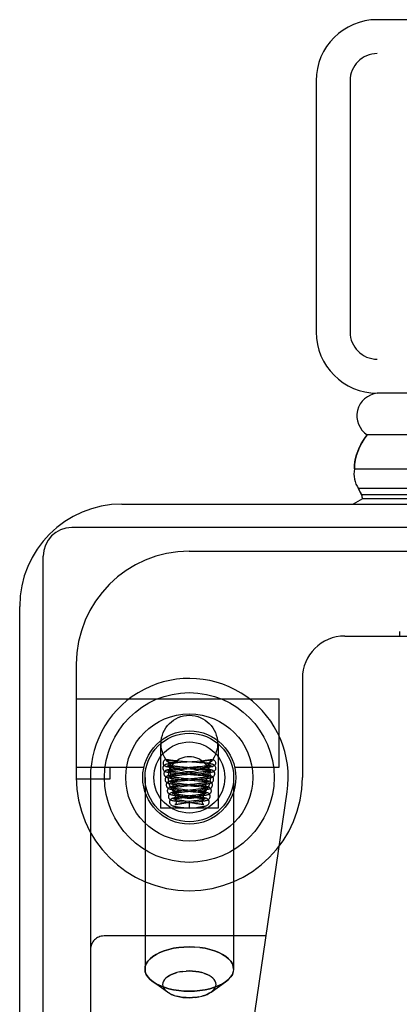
# Model space of a CAD drawing. Header units: inches. Extents: x 0 to 243, y 0 to 157.
# Tile 22 of 256: x 44.438 to 45.278, y 24.579 to 26.754. Entities that reach past the tile are written whole.
import ezdxf

# ---------------------------------------------------------------- set-up
doc = ezdxf.new("R2010")
doc.units = ezdxf.units.IN
doc.header["$LTSCALE"] = 13.357143
doc.header["$MEASUREMENT"] = 0
doc.linetypes.add('HIDDEN', pattern=[0.2, 0.1, -0.1])
doc.layers.get('0').update_dxf_attribs({"linetype": 'CONTINUOUS'})
doc.layers.add('LEFTHAND_DOOR_ASSEMBLY', color=7, linetype='CONTINUOUS')

msp = doc.modelspace()

# ---------------------------------------------------------------- linework, layer by layer
at = {"color": 3, "linetype": 'Continuous'}
for p, q in [((44.6645, 25.684), (46.1365, 25.684)), ((44.4385, 7.91), (44.4385, 25.458))]:
    msp.add_line(p, q, dxfattribs=at)
at = {"color": 7, "linetype": 'Continuous'}
for p, q in [((46.1422, 25.632), (44.5535, 25.632)), ((44.4905, 7.799), (44.4905, 25.569))]:
    msp.add_line(p, q, dxfattribs=at)
at = {"color": 3, "linetype": 'Continuous'}
msp.add_arc((44.6645, 25.458), 0.226, 90, 180, dxfattribs=at)
at = {"color": 7, "linetype": 'Continuous'}
msp.add_arc((44.5535, 25.569), 0.063, 90, 180, dxfattribs=at)
at = {"layer": 'LEFTHAND_DOOR_ASSEMBLY', "color": 3, "linetype": 'Continuous'}
for p, q in [((73.7717, 26.754), (45.2292, 26.754)), ((45.0942, 26.619), (45.0942, 26.064)), ((73.7717, 25.929), (45.2292, 25.929))]:
    msp.add_line(p, q, dxfattribs=at)
at = {"layer": 'LEFTHAND_DOOR_ASSEMBLY', "color": 8, "linetype": 'HIDDEN'}
for p, q in [((73.7717, 26.679), (45.2292, 26.679)), ((45.1692, 26.619), (45.1692, 26.064)), ((73.7717, 26.004), (45.2292, 26.004)), ((44.8137, 25.58), (45.94, 25.58)), ((45.1575, 25.3925), (45.8125, 25.3925)), ((45.2782, 25.4025), (45.2782, 25.3925)), ((44.5637, 25.33), (44.5637, 25.08)), ((45.0637, 25.2987), (45.0637, 25.08)), ((44.5637, 25.254), (45.0117, 25.254)), ((45.0117, 25.254), (45.0117, 25.102)), ((44.7502, 25.1549), (44.7502, 25.012)), ((44.8772, 25.1549), (44.8772, 25.012)), ((44.7131, 25.102), (44.5637, 25.102)), ((44.6387, 25.077), (44.6387, 25.102)), ((44.7651, 25.1191), (44.7646, 25.1192)), ((44.77, 25.112), (44.7699, 25.1127)), ((44.7712, 25.1178), (44.773, 25.1175)), ((44.7739, 25.1126), (44.7729, 25.1126)), ((44.773, 25.1175), (44.7794, 25.1164)), ((44.775, 25.1127), (44.7739, 25.1126)), ((44.776, 25.1127), (44.775, 25.1127)), ((44.777, 25.1127), (44.776, 25.1127)), ((44.7779, 25.1127), (44.777, 25.1127)), ((44.7788, 25.1127), (44.7779, 25.1127)), ((44.7797, 25.1128), (44.7788, 25.1127)), ((44.7794, 25.1164), (44.7805, 25.1162)), ((44.7804, 25.1128), (44.7797, 25.1128)), ((44.7812, 25.1128), (44.7804, 25.1128)), ((44.7805, 25.1162), (44.7816, 25.116)), ((44.7818, 25.1129), (44.7812, 25.1128)), ((44.7816, 25.116), (44.7823, 25.1159)), ((44.7824, 25.1129), (44.7818, 25.1129)), ((44.7823, 25.1159), (44.7829, 25.1158)), ((44.783, 25.113), (44.7824, 25.1129)), ((44.7835, 25.113), (44.783, 25.113)), ((44.7886, 25.1124), (44.7831, 25.1119)), ((44.784, 25.113), (44.7835, 25.113)), ((44.7844, 25.1131), (44.784, 25.113)), ((44.7848, 25.1131), (44.7844, 25.1131)), ((44.7851, 25.1131), (44.7848, 25.1131)), ((44.7927, 25.1002), (44.7868, 25.0997)), ((44.7871, 25.1016), (44.7934, 25.1011)), ((44.7926, 25.1037), (44.7878, 25.1041)), ((44.7947, 25.1129), (44.7886, 25.1124)), ((44.7984, 25.1156), (44.7912, 25.1162)), ((44.8005, 25.103), (44.7926, 25.1037)), ((44.8019, 25.101), (44.7927, 25.1002)), ((44.7934, 25.1011), (44.824, 25.0987)), ((44.8083, 25.114), (44.7947, 25.1129)), ((44.8298, 25.1132), (44.7984, 25.1156)), ((44.8279, 25.1008), (44.8005, 25.103)), ((44.8307, 25.1157), (44.8083, 25.114)), ((44.834, 25.1003), (44.8279, 25.1008)), ((44.8281, 25.1006), (44.8373, 25.1013)), ((44.8359, 25.1127), (44.8298, 25.1132)), ((44.8381, 25.1163), (44.8307, 25.1157)), ((44.8382, 25.1039), (44.8309, 25.1033)), ((44.8414, 25.1122), (44.8359, 25.1127)), ((44.8373, 25.1013), (44.8432, 25.1018)), ((44.8453, 25.117), (44.8381, 25.1163)), ((44.8426, 25.1044), (44.8382, 25.1039)), ((44.8465, 25.1048), (44.8426, 25.1044)), ((44.8429, 25.1131), (44.8433, 25.1131)), ((44.8432, 25.1018), (44.8488, 25.1023)), ((44.8433, 25.1131), (44.8437, 25.113)), ((44.8442, 25.1157), (44.8436, 25.1156)), ((44.8437, 25.113), (44.8442, 25.113)), ((44.8448, 25.1159), (44.8442, 25.1157)), ((44.8442, 25.113), (44.8447, 25.1129)), ((44.8447, 25.1129), (44.8453, 25.1129)), ((44.8455, 25.116), (44.8448, 25.1159)), ((44.8453, 25.1129), (44.8459, 25.1129)), ((44.8466, 25.1162), (44.8455, 25.116)), ((44.8459, 25.1129), (44.8466, 25.1128)), ((44.8466, 25.1128), (44.8474, 25.1128)), ((44.8474, 25.1128), (44.8482, 25.1128)), ((44.8523, 25.1171), (44.8481, 25.1164)), ((44.8482, 25.1128), (44.8491, 25.1127)), ((44.8491, 25.1127), (44.85, 25.1127)), ((44.85, 25.1127), (44.851, 25.1127)), ((44.851, 25.1127), (44.852, 25.1127)), ((44.852, 25.1127), (44.853, 25.1127)), ((44.8551, 25.1176), (44.8523, 25.1171)), ((44.853, 25.1127), (44.854, 25.1126)), ((44.854, 25.1126), (44.8551, 25.1126)), ((44.8551, 25.1126), (44.8561, 25.1127)), ((44.8581, 25.1182), (44.8569, 25.1179)), ((44.8575, 25.112), (44.8575, 25.1127)), ((44.8624, 25.1191), (44.8629, 25.1192)), ((45.0117, 25.102), (44.9143, 25.102)), ((44.595, 25.08), (44.595, 23.3631)), ((44.7157, 25.08), (44.7157, 24.6568)), ((44.78, 25.0967), (44.7839, 25.097)), ((44.7839, 25.097), (44.7883, 25.0974)), ((44.784, 25.0895), (44.7891, 25.089)), ((44.7868, 25.0847), (44.7918, 25.0852)), ((44.7883, 25.0974), (44.7931, 25.0979)), ((44.793, 25.0912), (44.7884, 25.0917)), ((44.7891, 25.089), (44.7948, 25.0885)), ((44.7958, 25.0879), (44.7897, 25.0873)), ((44.7957, 25.0786), (44.7909, 25.079)), ((44.7918, 25.0852), (44.7972, 25.0856)), ((44.8006, 25.0905), (44.793, 25.0912)), ((44.7931, 25.0979), (44.801, 25.0985)), ((44.7948, 25.0885), (44.8237, 25.0862)), ((44.8009, 25.0781), (44.7957, 25.0786)), ((44.8052, 25.0887), (44.7958, 25.0879)), ((44.7972, 25.0856), (44.8092, 25.0866)), ((44.8274, 25.0883), (44.8006, 25.0905)), ((44.8217, 25.0762), (44.8009, 25.0781)), ((44.8252, 25.0779), (44.8019, 25.0759)), ((44.8237, 25.0862), (44.8329, 25.0854)), ((44.824, 25.0987), (44.8322, 25.098)), ((44.8327, 25.0787), (44.8252, 25.0779)), ((44.8335, 25.0911), (44.8258, 25.0904)), ((44.8336, 25.0877), (44.8274, 25.0883)), ((44.8309, 25.0884), (44.8391, 25.0891)), ((44.8322, 25.098), (44.8372, 25.0976)), ((44.8373, 25.0791), (44.8327, 25.0787)), ((44.8329, 25.0854), (44.8384, 25.0849)), ((44.8382, 25.0916), (44.8335, 25.0911)), ((44.8372, 25.0976), (44.8418, 25.0972)), ((44.8414, 25.0795), (44.8373, 25.0791)), ((44.8391, 25.0891), (44.8441, 25.0895)), ((44.8441, 25.0895), (44.8486, 25.09)), ((44.9117, 25.08), (44.9117, 24.6568)), ((44.5637, 25.077), (44.6387, 25.077)), ((44.7869, 25.0721), (44.7911, 25.0725)), ((44.7958, 25.0753), (44.7899, 25.0747)), ((44.7904, 25.0765), (44.7965, 25.0759)), ((44.7911, 25.0725), (44.7956, 25.0729)), ((44.7914, 25.064), (44.7966, 25.0635)), ((44.7961, 25.0661), (44.7917, 25.0666)), ((44.7979, 25.0629), (44.7926, 25.0623)), ((44.7956, 25.0729), (44.8031, 25.0736)), ((44.8019, 25.0759), (44.7958, 25.0753)), ((44.8009, 25.0656), (44.7961, 25.0661)), ((44.7965, 25.0759), (44.8243, 25.0736)), ((44.7965, 25.0604), (44.8017, 25.0609)), ((44.7966, 25.0635), (44.8233, 25.0611)), ((44.8036, 25.0635), (44.7979, 25.0629)), ((44.8261, 25.0632), (44.8009, 25.0656)), ((44.8031, 25.0736), (44.8259, 25.0755)), ((44.8312, 25.0753), (44.8217, 25.0762)), ((44.8233, 25.0611), (44.8304, 25.0605)), ((44.8243, 25.0736), (44.8324, 25.0729)), ((44.8304, 25.066), (44.8255, 25.0655)), ((44.8255, 25.063), (44.8343, 25.0639)), ((44.8259, 25.0755), (44.8347, 25.0763)), ((44.8349, 25.0665), (44.8304, 25.066)), ((44.8304, 25.0605), (44.8348, 25.06)), ((44.8324, 25.0729), (44.8372, 25.0724)), ((44.8347, 25.0763), (44.8403, 25.0768)), ((44.839, 25.0669), (44.8349, 25.0665)), ((44.7926, 25.0474), (44.7974, 25.0479)), ((44.7935, 25.0348), (44.7974, 25.0353)), ((44.7986, 25.0535), (44.7942, 25.0539)), ((44.7998, 25.0505), (44.7944, 25.0499)), ((44.7971, 25.0511), (44.8221, 25.0487)), ((44.803, 25.0383), (44.7973, 25.0376)), ((44.7974, 25.0479), (44.8028, 25.0484)), ((44.7974, 25.0353), (44.8015, 25.0357)), ((44.8033, 25.053), (44.7986, 25.0535)), ((44.799, 25.0385), (44.8222, 25.0361)), ((44.8081, 25.0514), (44.7998, 25.0505)), ((44.8015, 25.0357), (44.8084, 25.0364)), ((44.8028, 25.0484), (44.8274, 25.0508)), ((44.8247, 25.0508), (44.8033, 25.053)), ((44.8225, 25.0385), (44.8045, 25.0404)), ((44.8213, 25.0527), (44.8081, 25.0514)), ((44.828, 25.041), (44.8202, 25.0401)), ((44.8284, 25.0534), (44.8213, 25.0527)), ((44.8221, 25.0487), (44.8278, 25.0481)), ((44.8222, 25.0361), (44.8273, 25.0356)), ((44.8234, 25.038), (44.8313, 25.0388)), ((44.8274, 25.0508), (44.8332, 25.0514)), ((44.8326, 25.0415), (44.828, 25.041)), ((44.8327, 25.0539), (44.8284, 25.0534)), ((44.8313, 25.0388), (44.8364, 25.0393)), ((44.8367, 25.0543), (44.8327, 25.0539)), ((44.8332, 25.0514), (44.8385, 25.0519)), ((44.8469, 23.8013), (45.0302, 25.0481)), ((44.7972, 25.0226), (44.8015, 25.0231)), ((44.8004, 25.0259), (44.8204, 25.0238)), ((44.8015, 25.0231), (44.8062, 25.0237)), ((44.8018, 25.0134), (44.8137, 25.012)), ((44.8238, 25.0281), (44.8137, 25.0269)), ((44.8137, 25.0269), (44.8137, 25.012)), ((44.8137, 25.012), (44.8231, 25.0131)), ((44.8231, 25.0131), (44.8294, 25.0138)), ((44.8281, 25.0286), (44.8238, 25.0281)), ((44.8274, 25.026), (44.8328, 25.0266)), ((44.8321, 25.0291), (44.8281, 25.0286)), ((44.8772, 25.012), (44.7502, 25.012)), ((44.9834, 24.73), (44.625, 24.73)), ((44.8137, 24.7058), (44.8255, 24.7055)), ((44.8137, 24.6526), (44.8066, 24.6523)), ((44.8472, 24.6473), (44.8528, 24.6451)), ((44.7656, 24.606), (44.7337, 24.6286)), ((44.8619, 24.606), (44.8937, 24.6286)), ((44.9005, 24.6341), (44.8937, 24.6285)), ((44.7696, 24.6035), (44.7655, 24.606)), ((44.7802, 24.5988), (44.7746, 24.601)), ((44.866, 24.6093), (44.8619, 24.606)), ((44.8137, 24.5936), (44.8209, 24.5938))]:
    msp.add_line(p, q, dxfattribs=at)
at = {"layer": 'LEFTHAND_DOOR_ASSEMBLY', "color": 7, "linetype": 'Continuous'}
for p, q in [((45.2019, 25.8298), (45.2072, 25.8369)), ((59.5005, 25.8369), (45.2072, 25.8369)), ((45.1788, 25.7617), (59.5005, 25.7617)), ((45.1894, 25.7145), (45.1878, 25.7183)), ((59.5005, 25.7183), (45.1878, 25.7183)), ((45.1909, 25.7114), (45.1894, 25.7145)), ((45.1922, 25.7089), (45.1909, 25.7114)), ((45.1946, 25.7046), (45.1922, 25.7089)), ((45.1969, 25.6959), (45.1761, 25.6839)), ((59.5005, 25.7046), (45.1946, 25.7046)), ((59.5005, 25.6959), (45.1969, 25.6959))]:
    msp.add_line(p, q, dxfattribs=at)
msp.add_lwpolyline([(45.1788, 25.7617), (45.1792, 25.7695), (45.18, 25.7773), (45.1815, 25.785), (45.1835, 25.7927), (45.1861, 25.8003), (45.1892, 25.8079), (45.1929, 25.8153), (45.1972, 25.8226), (45.2019, 25.8298)], dxfattribs=at)
at = {"layer": 'LEFTHAND_DOOR_ASSEMBLY', "color": 8, "linetype": 'HIDDEN'}
for points in [[(44.7831, 25.1119), (44.7805, 25.1117), (44.7781, 25.1114), (44.7758, 25.1112), (44.7737, 25.111), (44.7718, 25.1107), (44.77, 25.1105), (44.7683, 25.1102), (44.7668, 25.11), (44.7654, 25.1097), (44.7642, 25.1095), (44.763, 25.1092), (44.762, 25.1089), (44.761, 25.1086), (44.7599, 25.1082), (44.7588, 25.1076), (44.7577, 25.1067), (44.7566, 25.1055), (44.7557, 25.104), (44.7551, 25.1022), (44.755, 25.1008)], [(44.755, 25.1008), (44.755, 25.0998), (44.7555, 25.0979), (44.7564, 25.0963), (44.7575, 25.095), (44.7586, 25.0941), (44.7596, 25.0935), (44.7606, 25.0931), (44.7615, 25.0928), (44.7625, 25.0925), (44.7635, 25.0922), (44.7646, 25.0919), (44.7658, 25.0917), (44.7671, 25.0915), (44.7685, 25.0913), (44.77, 25.091), (44.7716, 25.0908), (44.7734, 25.0906), (44.7753, 25.0904), (44.7772, 25.0902), (44.7794, 25.0899), (44.784, 25.0895)], [(44.7646, 25.1192), (44.7634, 25.1194), (44.7617, 25.1193), (44.7601, 25.1189), (44.7587, 25.118), (44.7575, 25.1168), (44.7565, 25.1154), (44.7559, 25.1138), (44.7557, 25.112)], [(44.7557, 25.112), (44.756, 25.11), (44.7567, 25.1082), (44.7578, 25.1067), (44.7593, 25.1055), (44.761, 25.1047), (44.7613, 25.1047)], [(44.7868, 25.0997), (44.7841, 25.0994), (44.7815, 25.0991), (44.7791, 25.0989), (44.7768, 25.0986), (44.7747, 25.0983), (44.7728, 25.0981), (44.771, 25.0978), (44.7694, 25.0976), (44.768, 25.0973), (44.7667, 25.097), (44.7656, 25.0968), (44.7645, 25.0965), (44.7635, 25.0961), (44.7624, 25.0957), (44.7613, 25.0951), (44.7602, 25.0942), (44.7591, 25.093), (44.7582, 25.0914), (44.7576, 25.0897), (44.7575, 25.0883)], [(44.7613, 25.1047), (44.7628, 25.1045), (44.7647, 25.1047), (44.7664, 25.1055), (44.7679, 25.1067), (44.769, 25.1082), (44.7697, 25.11), (44.77, 25.112)], [(44.7613, 25.1047), (44.762, 25.1045), (44.7638, 25.1042), (44.7658, 25.1038), (44.7679, 25.1035), (44.7703, 25.1032), (44.7728, 25.1029), (44.7755, 25.1027), (44.7783, 25.1024), (44.7811, 25.1021), (44.7871, 25.1016)], [(44.7912, 25.1162), (44.7843, 25.1168), (44.7811, 25.1171), (44.7779, 25.1174), (44.7749, 25.1177), (44.7722, 25.118), (44.7696, 25.1184), (44.7674, 25.1187), (44.7656, 25.119), (44.7646, 25.1192)], [(44.7651, 25.1191), (44.7662, 25.1174), (44.7674, 25.1158), (44.7687, 25.1142), (44.7699, 25.1127)], [(44.7651, 25.1191), (44.7656, 25.1189), (44.7662, 25.1188), (44.7668, 25.1187), (44.7675, 25.1185), (44.7681, 25.1184), (44.7687, 25.1183), (44.7693, 25.1182), (44.77, 25.118), (44.7712, 25.1178)], [(44.7666, 25.1068), (44.7664, 25.1069), (44.7663, 25.1069), (44.7664, 25.1069), (44.7667, 25.1067), (44.7673, 25.1063), (44.768, 25.1056), (44.7688, 25.1046), (44.7695, 25.1032), (44.7699, 25.1016), (44.77, 25.1008)], [(44.77, 25.1008), (44.7698, 25.0995), (44.7694, 25.098), (44.7687, 25.0967), (44.7678, 25.0957), (44.7671, 25.0951), (44.7665, 25.0948), (44.7663, 25.0946), (44.7663, 25.0946)], [(44.7878, 25.1041), (44.7834, 25.1045), (44.7814, 25.1047), (44.7795, 25.1049), (44.7777, 25.1051), (44.776, 25.1053), (44.7744, 25.1055), (44.773, 25.1057), (44.7717, 25.1059), (44.7705, 25.106), (44.7695, 25.1062), (44.7686, 25.1064), (44.7678, 25.1065), (44.7672, 25.1066), (44.7668, 25.1068), (44.7666, 25.1068)], [(44.7729, 25.1126), (44.7719, 25.1127), (44.7714, 25.1127), (44.7709, 25.1127), (44.7704, 25.1127), (44.7699, 25.1127)], [(44.7829, 25.1158), (44.7836, 25.1157), (44.7839, 25.1156), (44.7842, 25.1155), (44.7845, 25.1155), (44.7848, 25.1154), (44.7851, 25.1153), (44.7854, 25.1153), (44.7857, 25.1152), (44.786, 25.1151), (44.7863, 25.1151), (44.7865, 25.115), (44.7868, 25.1149), (44.787, 25.1148), (44.7873, 25.1148), (44.7875, 25.1147), (44.7877, 25.1146), (44.7879, 25.1145), (44.7881, 25.1144), (44.7883, 25.1143), (44.7884, 25.1141), (44.7884, 25.114), (44.7883, 25.1139), (44.7881, 25.1138), (44.788, 25.1137), (44.7878, 25.1136), (44.7877, 25.1136), (44.7875, 25.1135), (44.7874, 25.1135), (44.7872, 25.1135), (44.7871, 25.1134), (44.7869, 25.1134), (44.7868, 25.1134), (44.7866, 25.1134), (44.7865, 25.1133), (44.7863, 25.1133), (44.7862, 25.1133), (44.7861, 25.1133), (44.7859, 25.1132), (44.7858, 25.1132), (44.7856, 25.1132), (44.7855, 25.1132), (44.7853, 25.1132), (44.7851, 25.1131)], [(44.801, 25.0985), (44.8156, 25.0996), (44.8281, 25.1006)], [(44.8309, 25.1033), (44.8141, 25.102), (44.8019, 25.101)], [(44.87, 25.0883), (44.8698, 25.0897), (44.8693, 25.0915), (44.8683, 25.093), (44.8672, 25.0942), (44.8661, 25.0951), (44.865, 25.0957), (44.864, 25.0961), (44.863, 25.0965), (44.8619, 25.0967), (44.8608, 25.097), (44.8596, 25.0973), (44.8583, 25.0975), (44.8569, 25.0977), (44.8553, 25.098), (44.8536, 25.0982), (44.8517, 25.0985), (44.8496, 25.0987), (44.8474, 25.099), (44.845, 25.0992), (44.8425, 25.0995), (44.8398, 25.0997), (44.834, 25.1003)], [(44.8436, 25.1156), (44.8432, 25.1155), (44.8429, 25.1155), (44.8426, 25.1154), (44.8423, 25.1153), (44.842, 25.1153), (44.8417, 25.1152), (44.8414, 25.1151), (44.8412, 25.1151), (44.8409, 25.115), (44.8406, 25.1149), (44.8404, 25.1148), (44.8402, 25.1148), (44.8399, 25.1147), (44.8397, 25.1146), (44.8395, 25.1145), (44.8393, 25.1144), (44.8392, 25.1143), (44.8391, 25.1141), (44.8391, 25.114), (44.8392, 25.1139), (44.8393, 25.1138), (44.8395, 25.1137), (44.8396, 25.1136), (44.8398, 25.1136), (44.8399, 25.1135), (44.8401, 25.1135), (44.8402, 25.1135), (44.8404, 25.1134), (44.8405, 25.1134), (44.8407, 25.1134), (44.8408, 25.1134), (44.841, 25.1133), (44.8411, 25.1133), (44.8412, 25.1133), (44.8414, 25.1133), (44.8415, 25.1132), (44.8417, 25.1132), (44.8418, 25.1132), (44.842, 25.1132), (44.8422, 25.1132), (44.8423, 25.1131), (44.8425, 25.1131), (44.8429, 25.1131)], [(44.8725, 25.1008), (44.8723, 25.1022), (44.8718, 25.1039), (44.8709, 25.1054), (44.8698, 25.1067), (44.8687, 25.1075), (44.8676, 25.1081), (44.8666, 25.1085), (44.8656, 25.1089), (44.8646, 25.1092), (44.8636, 25.1094), (44.8624, 25.1097), (44.8612, 25.1099), (44.8598, 25.1101), (44.8583, 25.1103), (44.8567, 25.1106), (44.855, 25.1108), (44.853, 25.111), (44.851, 25.1113), (44.8488, 25.1115), (44.8465, 25.1117), (44.8414, 25.1122)], [(44.8629, 25.1192), (44.8618, 25.119), (44.8599, 25.1187), (44.8576, 25.1183), (44.8549, 25.118), (44.8519, 25.1176), (44.8487, 25.1173), (44.8453, 25.117)], [(44.8611, 25.1069), (44.8611, 25.1069), (44.861, 25.1069), (44.8607, 25.1068), (44.8602, 25.1067), (44.8596, 25.1065), (44.8589, 25.1064), (44.858, 25.1062), (44.857, 25.106), (44.8558, 25.1059), (44.8546, 25.1057), (44.8532, 25.1055), (44.8517, 25.1053), (44.8501, 25.1051), (44.8484, 25.1049), (44.8465, 25.1048)], [(44.8481, 25.1164), (44.8477, 25.1164), (44.8466, 25.1162)], [(44.8486, 25.09), (44.8507, 25.0902), (44.8526, 25.0904), (44.8545, 25.0907), (44.8562, 25.0909), (44.8578, 25.0911), (44.8592, 25.0913), (44.8606, 25.0915), (44.8619, 25.0918), (44.863, 25.092), (44.8641, 25.0922), (44.8651, 25.0925), (44.8661, 25.0928), (44.867, 25.0931), (44.868, 25.0936), (44.869, 25.0942), (44.8701, 25.0951), (44.8711, 25.0964), (44.872, 25.098), (44.8724, 25.0998), (44.8725, 25.1008)], [(44.8488, 25.1023), (44.8515, 25.1026), (44.854, 25.1029), (44.8564, 25.1031), (44.8586, 25.1034), (44.8607, 25.1037), (44.8626, 25.104), (44.8643, 25.1043), (44.8659, 25.1046), (44.8662, 25.1047)], [(44.8569, 25.1179), (44.8557, 25.1177), (44.8551, 25.1176)], [(44.8561, 25.1127), (44.8566, 25.1127), (44.8571, 25.1127), (44.8575, 25.1127)], [(44.8624, 25.1191), (44.8612, 25.1174), (44.86, 25.1158), (44.8588, 25.1142), (44.8575, 25.1127)], [(44.8662, 25.1047), (44.8646, 25.1045), (44.8628, 25.1047), (44.861, 25.1055), (44.8596, 25.1067), (44.8585, 25.1082), (44.8578, 25.11), (44.8575, 25.112)], [(44.8575, 25.1008), (44.8575, 25.1016), (44.8579, 25.1032), (44.8586, 25.1046), (44.8594, 25.1056), (44.8602, 25.1063), (44.8608, 25.1067), (44.8611, 25.1069), (44.8611, 25.1069)], [(44.8607, 25.0948), (44.8609, 25.0947), (44.8611, 25.0946), (44.8612, 25.0946), (44.8609, 25.0948), (44.8604, 25.0951), (44.8597, 25.0957), (44.8588, 25.0967), (44.8581, 25.098), (44.8576, 25.0995), (44.8575, 25.1008)], [(44.8624, 25.1191), (44.8618, 25.1189), (44.8612, 25.1188), (44.8606, 25.1187), (44.86, 25.1185), (44.8594, 25.1184), (44.8587, 25.1183), (44.8581, 25.1182)], [(44.8629, 25.1192), (44.8641, 25.1194), (44.8657, 25.1193), (44.8673, 25.1189), (44.8688, 25.118), (44.87, 25.1168), (44.8709, 25.1154), (44.8715, 25.1138), (44.8717, 25.112)], [(44.8717, 25.112), (44.8715, 25.11), (44.8708, 25.1082), (44.8696, 25.1067), (44.8682, 25.1055), (44.8665, 25.1047), (44.8662, 25.1047)], [(44.7575, 25.0883), (44.7575, 25.0874), (44.758, 25.0856), (44.7588, 25.0839), (44.7599, 25.0826), (44.761, 25.0817), (44.762, 25.0811), (44.763, 25.0806), (44.764, 25.0802), (44.765, 25.0799), (44.7661, 25.0796), (44.7673, 25.0794), (44.7686, 25.0791), (44.77, 25.0789), (44.7716, 25.0786), (44.7733, 25.0784), (44.7752, 25.0781), (44.7774, 25.0779), (44.7796, 25.0776), (44.7821, 25.0773), (44.7847, 25.0771), (44.7904, 25.0765)], [(44.7897, 25.0873), (44.7869, 25.087), (44.7841, 25.0867), (44.7816, 25.0864), (44.7792, 25.0862), (44.777, 25.0859), (44.7749, 25.0856), (44.7731, 25.0853), (44.7715, 25.085), (44.77, 25.0847), (44.7687, 25.0845), (44.7675, 25.0841), (44.7664, 25.0838), (44.7653, 25.0834), (44.7642, 25.0828), (44.763, 25.082), (44.7618, 25.0808), (44.7608, 25.0793), (44.7602, 25.0775), (44.76, 25.0758)], [(44.7663, 25.0946), (44.7663, 25.0946), (44.7665, 25.0947), (44.7669, 25.0948), (44.7675, 25.0949), (44.7682, 25.0951), (44.769, 25.0952), (44.7699, 25.0954), (44.771, 25.0956), (44.7722, 25.0957), (44.7735, 25.0959), (44.775, 25.0961), (44.7765, 25.0963), (44.7782, 25.0965), (44.78, 25.0967)], [(44.7725, 25.0883), (44.7723, 25.087), (44.7719, 25.0855), (44.7711, 25.0842), (44.7703, 25.0832), (44.7696, 25.0826), (44.7691, 25.0823), (44.7688, 25.0822), (44.7689, 25.0822)], [(44.7692, 25.0943), (44.769, 25.0943), (44.7689, 25.0944), (44.7689, 25.0943), (44.7692, 25.0942), (44.7698, 25.0938), (44.7706, 25.0931), (44.7714, 25.092), (44.772, 25.0906), (44.7724, 25.0891), (44.7725, 25.0883)], [(44.7689, 25.0822), (44.7689, 25.0822), (44.7691, 25.0823), (44.7696, 25.0824), (44.7702, 25.0825), (44.771, 25.0827), (44.7719, 25.0829), (44.773, 25.083), (44.7742, 25.0832), (44.7756, 25.0834), (44.7771, 25.0836), (44.7788, 25.0838), (44.7806, 25.084), (44.7825, 25.0843), (44.7846, 25.0845), (44.7868, 25.0847)], [(44.7884, 25.0917), (44.7842, 25.0921), (44.7822, 25.0923), (44.7804, 25.0925), (44.7787, 25.0927), (44.7771, 25.0929), (44.7757, 25.0931), (44.7744, 25.0933), (44.7732, 25.0935), (44.7721, 25.0936), (44.7712, 25.0938), (44.7704, 25.094), (44.7698, 25.0941), (44.7693, 25.0942), (44.7692, 25.0943)], [(44.7719, 25.0817), (44.7717, 25.0817), (44.7715, 25.0818), (44.7714, 25.0818), (44.7717, 25.0817), (44.7722, 25.0813), (44.773, 25.0807), (44.7738, 25.0796), (44.7745, 25.0783), (44.7749, 25.0767), (44.775, 25.0758)], [(44.7909, 25.079), (44.7866, 25.0795), (44.7846, 25.0797), (44.7827, 25.0799), (44.7809, 25.0801), (44.7793, 25.0804), (44.7779, 25.0806), (44.7765, 25.0808), (44.7753, 25.081), (44.7743, 25.0811), (44.7734, 25.0813), (44.7726, 25.0815), (44.7721, 25.0816), (44.7719, 25.0817)], [(44.8258, 25.0904), (44.8145, 25.0895), (44.8052, 25.0887)], [(44.8092, 25.0866), (44.8155, 25.0871), (44.8309, 25.0884)], [(44.8675, 25.0758), (44.8673, 25.0772), (44.8668, 25.0789), (44.8659, 25.0805), (44.8648, 25.0817), (44.8637, 25.0826), (44.8625, 25.0832), (44.8615, 25.0836), (44.8605, 25.084), (44.8594, 25.0843), (44.8582, 25.0846), (44.857, 25.0848), (44.8557, 25.0851), (44.8542, 25.0853), (44.8525, 25.0856), (44.8507, 25.0858), (44.8488, 25.0861), (44.8467, 25.0864), (44.8444, 25.0866), (44.8419, 25.0869), (44.8393, 25.0872), (44.8336, 25.0877)], [(44.8445, 25.0922), (44.8404, 25.0918), (44.8382, 25.0916)], [(44.8384, 25.0849), (44.8433, 25.0844), (44.8455, 25.0842), (44.8475, 25.084), (44.8493, 25.0838), (44.851, 25.0835), (44.8525, 25.0833), (44.8539, 25.0831), (44.8551, 25.0829), (44.8561, 25.0828), (44.857, 25.0826), (44.8577, 25.0824), (44.8579, 25.0824)], [(44.8403, 25.0768), (44.8429, 25.0771), (44.8454, 25.0773), (44.8477, 25.0776), (44.8499, 25.0778), (44.852, 25.0781), (44.8539, 25.0783), (44.8557, 25.0786), (44.8573, 25.0788), (44.8587, 25.0791), (44.86, 25.0794), (44.8612, 25.0796), (44.8624, 25.0799), (44.8634, 25.0802), (44.8644, 25.0806), (44.8654, 25.081), (44.8664, 25.0817), (44.8675, 25.0826), (44.8686, 25.0839), (44.8695, 25.0855), (44.8699, 25.0873), (44.87, 25.0883)], [(44.856, 25.0818), (44.856, 25.0818), (44.8558, 25.0817), (44.8555, 25.0816), (44.8549, 25.0815), (44.8542, 25.0813), (44.8533, 25.0812), (44.8523, 25.081), (44.8511, 25.0808), (44.8498, 25.0806), (44.8484, 25.0804), (44.8468, 25.0802), (44.8452, 25.08), (44.8434, 25.0798), (44.8414, 25.0795)], [(44.8418, 25.0972), (44.8461, 25.0968), (44.848, 25.0966), (44.8498, 25.0964), (44.8516, 25.0962), (44.8531, 25.096), (44.8546, 25.0958), (44.8559, 25.0956), (44.8571, 25.0955), (44.8582, 25.0953), (44.8591, 25.0951), (44.8599, 25.095), (44.8605, 25.0948), (44.8607, 25.0948)], [(44.8586, 25.0944), (44.8586, 25.0943), (44.8584, 25.0943), (44.858, 25.0942), (44.8575, 25.0941), (44.8568, 25.0939), (44.856, 25.0937), (44.855, 25.0936), (44.8538, 25.0934), (44.8526, 25.0932), (44.8512, 25.093), (44.8497, 25.0928), (44.8481, 25.0926), (44.8463, 25.0924), (44.8445, 25.0922)], [(44.8525, 25.0758), (44.8525, 25.0766), (44.8529, 25.0782), (44.8536, 25.0795), (44.8544, 25.0806), (44.8551, 25.0813), (44.8557, 25.0816), (44.856, 25.0818), (44.856, 25.0818)], [(44.855, 25.0883), (44.855, 25.0892), (44.8555, 25.0908), (44.8562, 25.0921), (44.857, 25.0932), (44.8577, 25.0938), (44.8583, 25.0942), (44.8586, 25.0943), (44.8586, 25.0944)], [(44.8579, 25.0824), (44.8582, 25.0823), (44.8585, 25.0822), (44.8586, 25.0822), (44.8584, 25.0823), (44.8579, 25.0826), (44.8572, 25.0832), (44.8564, 25.0841), (44.8556, 25.0854), (44.8551, 25.0869), (44.855, 25.0883)], [(44.76, 25.0758), (44.76, 25.0748), (44.7605, 25.073), (44.7613, 25.0714), (44.7624, 25.0701), (44.7635, 25.0692), (44.7645, 25.0685), (44.7655, 25.0681), (44.7665, 25.0677), (44.7675, 25.0674), (44.7686, 25.0671), (44.7698, 25.0668), (44.7711, 25.0666), (44.7726, 25.0663), (44.7742, 25.0661), (44.7759, 25.0658), (44.7778, 25.0655), (44.7797, 25.0653), (44.7819, 25.065), (44.7841, 25.0648), (44.7864, 25.0645), (44.7914, 25.064)], [(44.7899, 25.0747), (44.7872, 25.0744), (44.7846, 25.0741), (44.7821, 25.0738), (44.7799, 25.0735), (44.7778, 25.0732), (44.7759, 25.0729), (44.7742, 25.0726), (44.7727, 25.0723), (44.7713, 25.072), (44.7701, 25.0717), (44.7689, 25.0713), (44.7678, 25.0709), (44.7667, 25.0703), (44.7655, 25.0695), (44.7643, 25.0683), (44.7633, 25.0668), (44.7627, 25.065), (44.7625, 25.0633)], [(44.7625, 25.0633), (44.7625, 25.0624), (44.763, 25.0606), (44.7638, 25.0589), (44.7649, 25.0576), (44.766, 25.0567), (44.767, 25.056), (44.768, 25.0556), (44.769, 25.0552), (44.77, 25.0549), (44.7711, 25.0546), (44.7723, 25.0543), (44.7736, 25.054), (44.7751, 25.0538), (44.7766, 25.0535), (44.7783, 25.0532), (44.7801, 25.053), (44.7821, 25.0527), (44.7842, 25.0525), (44.7865, 25.0522), (44.7889, 25.0519), (44.7915, 25.0516), (44.7971, 25.0511)], [(44.7926, 25.0623), (44.79, 25.0621), (44.7876, 25.0618), (44.7853, 25.0615), (44.7832, 25.0612), (44.7812, 25.0609), (44.7793, 25.0606), (44.7776, 25.0604), (44.7761, 25.0601), (44.7747, 25.0598), (44.7734, 25.0595), (44.7723, 25.0591), (44.7712, 25.0588), (44.7702, 25.0584), (44.7692, 25.0578), (44.7681, 25.0571), (44.7669, 25.0559), (44.7659, 25.0544), (44.7652, 25.0526), (44.765, 25.0508)], [(44.775, 25.0758), (44.7748, 25.0745), (44.7744, 25.073), (44.7736, 25.0717), (44.7728, 25.0707), (44.7721, 25.0701), (44.7716, 25.0698), (44.7714, 25.0697), (44.7714, 25.0697)], [(44.7714, 25.0697), (44.7715, 25.0698), (44.7717, 25.0698), (44.7722, 25.07), (44.7729, 25.0701), (44.7737, 25.0703), (44.7746, 25.0705), (44.7757, 25.0706), (44.7769, 25.0708), (44.7783, 25.071), (44.7798, 25.0712), (44.7814, 25.0714), (44.7831, 25.0716), (44.7849, 25.0718), (44.7869, 25.0721)], [(44.7743, 25.0691), (44.7741, 25.0692), (44.774, 25.0693), (44.774, 25.0692), (44.7743, 25.0691), (44.7749, 25.0687), (44.7756, 25.0681), (44.7764, 25.067), (44.777, 25.0657), (44.7774, 25.0641), (44.7775, 25.0633)], [(44.7775, 25.0633), (44.7773, 25.062), (44.7768, 25.0605), (44.7761, 25.0592), (44.7753, 25.0582), (44.7746, 25.0576), (44.7741, 25.0574), (44.774, 25.0573), (44.774, 25.0573)], [(44.774, 25.0573), (44.7741, 25.0573), (44.7744, 25.0574), (44.775, 25.0576), (44.7757, 25.0578), (44.7767, 25.0579), (44.7778, 25.0581), (44.779, 25.0583), (44.7804, 25.0586), (44.782, 25.0588), (44.7837, 25.059), (44.7855, 25.0592), (44.7874, 25.0595), (44.7895, 25.0597)], [(44.7917, 25.0666), (44.7877, 25.067), (44.7859, 25.0672), (44.7842, 25.0675), (44.7826, 25.0677), (44.7811, 25.0679), (44.7797, 25.0681), (44.7785, 25.0683), (44.7774, 25.0685), (44.7765, 25.0686), (44.7757, 25.0688), (44.775, 25.069), (44.7745, 25.0691), (44.7743, 25.0691)], [(44.7769, 25.0566), (44.7767, 25.0566), (44.7766, 25.0567), (44.7766, 25.0567), (44.7768, 25.0566), (44.7773, 25.0562), (44.778, 25.0556), (44.7788, 25.0546), (44.7795, 25.0533), (44.7799, 25.0517), (44.78, 25.0508)], [(44.7942, 25.0539), (44.7903, 25.0544), (44.7885, 25.0546), (44.7868, 25.0548), (44.7852, 25.0551), (44.7837, 25.0553), (44.7824, 25.0555), (44.7811, 25.0557), (44.7801, 25.0559), (44.7791, 25.0561), (44.7783, 25.0562), (44.7776, 25.0564), (44.7771, 25.0565), (44.7769, 25.0566)], [(44.7895, 25.0597), (44.7941, 25.0602), (44.7965, 25.0604)], [(44.8017, 25.0609), (44.8163, 25.0622), (44.8255, 25.063)], [(44.8255, 25.0655), (44.8149, 25.0645), (44.8036, 25.0635)], [(44.8625, 25.0508), (44.8623, 25.0522), (44.8618, 25.054), (44.8608, 25.0555), (44.8597, 25.0568), (44.8586, 25.0576), (44.8574, 25.0583), (44.8563, 25.0588), (44.8552, 25.0591), (44.854, 25.0595), (44.8527, 25.0598), (44.8513, 25.0601), (44.8498, 25.0604), (44.8481, 25.0606), (44.8462, 25.0609), (44.8442, 25.0612), (44.842, 25.0615), (44.8397, 25.0618), (44.8372, 25.0621), (44.8346, 25.0624), (44.8318, 25.0627), (44.8261, 25.0632)], [(44.865, 25.0633), (44.8648, 25.0648), (44.8642, 25.0666), (44.8633, 25.0681), (44.8621, 25.0694), (44.861, 25.0702), (44.8598, 25.0708), (44.8587, 25.0713), (44.8576, 25.0716), (44.8565, 25.0719), (44.8552, 25.0722), (44.8539, 25.0725), (44.8524, 25.0728), (44.8507, 25.0731), (44.8489, 25.0733), (44.8469, 25.0736), (44.8447, 25.0739), (44.8423, 25.0742), (44.8398, 25.0745), (44.8371, 25.0747), (44.8312, 25.0753)], [(44.8343, 25.0639), (44.8371, 25.0641), (44.8423, 25.0647)], [(44.8348, 25.06), (44.8388, 25.0596), (44.8406, 25.0594), (44.8424, 25.0592), (44.844, 25.059), (44.8456, 25.0588), (44.847, 25.0586), (44.8483, 25.0584), (44.8495, 25.0582), (44.8505, 25.058), (44.8514, 25.0578), (44.8522, 25.0576), (44.8528, 25.0575), (44.853, 25.0575)], [(44.8509, 25.0567), (44.8509, 25.0567), (44.8507, 25.0566), (44.8503, 25.0565), (44.8497, 25.0564), (44.849, 25.0562), (44.8481, 25.056), (44.8471, 25.0558), (44.846, 25.0556), (44.8447, 25.0554), (44.8433, 25.0552), (44.8418, 25.055), (44.8402, 25.0548), (44.8385, 25.0546), (44.8367, 25.0543)], [(44.8372, 25.0724), (44.8416, 25.0719), (44.8436, 25.0717), (44.8455, 25.0715), (44.8472, 25.0713), (44.8489, 25.0711), (44.8503, 25.0709), (44.8516, 25.0707), (44.8528, 25.0705), (44.8538, 25.0703), (44.8546, 25.0701), (44.8553, 25.07), (44.8555, 25.0699)], [(44.8385, 25.0519), (44.8409, 25.0522), (44.8432, 25.0525), (44.8453, 25.0527), (44.8473, 25.053), (44.8491, 25.0532), (44.8508, 25.0535), (44.8524, 25.0538), (44.8538, 25.054), (44.8551, 25.0543), (44.8564, 25.0546), (44.8575, 25.0549), (44.8585, 25.0552), (44.8595, 25.0556), (44.8604, 25.056), (44.8615, 25.0567), (44.8626, 25.0576), (44.8636, 25.0589), (44.8645, 25.0606), (44.8649, 25.0624), (44.865, 25.0633)], [(44.8535, 25.0693), (44.8534, 25.0693), (44.8533, 25.0692), (44.8529, 25.0691), (44.8523, 25.0689), (44.8516, 25.0688), (44.8507, 25.0686), (44.8497, 25.0684), (44.8485, 25.0682), (44.8472, 25.068), (44.8458, 25.0678), (44.8443, 25.0676), (44.8426, 25.0674), (44.8409, 25.0672), (44.839, 25.0669)], [(44.8423, 25.0647), (44.8447, 25.0649), (44.847, 25.0652), (44.8491, 25.0655), (44.851, 25.0657), (44.8528, 25.066), (44.8544, 25.0662), (44.8559, 25.0665), (44.8573, 25.0668), (44.8585, 25.067), (44.8597, 25.0673), (44.8608, 25.0676), (44.8618, 25.068), (44.8628, 25.0685), (44.8638, 25.0691), (44.8649, 25.07), (44.866, 25.0713), (44.8669, 25.0729), (44.8674, 25.0747), (44.8675, 25.0758)], [(44.8475, 25.0508), (44.8475, 25.0517), (44.848, 25.0533), (44.8486, 25.0546), (44.8494, 25.0556), (44.8501, 25.0562), (44.8506, 25.0566), (44.8509, 25.0567), (44.8509, 25.0567)], [(44.85, 25.0633), (44.85, 25.0642), (44.8504, 25.0657), (44.8511, 25.0671), (44.8519, 25.0681), (44.8526, 25.0687), (44.8532, 25.0691), (44.8534, 25.0692), (44.8535, 25.0693)], [(44.853, 25.0575), (44.8532, 25.0574), (44.8534, 25.0573), (44.8535, 25.0573), (44.8533, 25.0574), (44.8528, 25.0577), (44.8521, 25.0583), (44.8513, 25.0593), (44.8506, 25.0605), (44.8501, 25.062), (44.85, 25.0633)], [(44.8555, 25.0699), (44.8558, 25.0698), (44.856, 25.0698), (44.856, 25.0697), (44.8558, 25.0698), (44.8553, 25.0702), (44.8546, 25.0708), (44.8538, 25.0717), (44.8531, 25.073), (44.8526, 25.0745), (44.8525, 25.0758)], [(44.765, 25.0508), (44.765, 25.0499), (44.7655, 25.0481), (44.7663, 25.0465), (44.7673, 25.0452), (44.7685, 25.0442), (44.7697, 25.0434), (44.7708, 25.0429), (44.7718, 25.0425), (44.773, 25.0422), (44.7742, 25.0419), (44.7756, 25.0416), (44.7771, 25.0413), (44.7788, 25.041), (44.7807, 25.0407), (44.7828, 25.0404), (44.7851, 25.0401), (44.7876, 25.0397), (44.7903, 25.0394), (44.7931, 25.0391), (44.799, 25.0385)], [(44.7944, 25.0499), (44.7919, 25.0496), (44.7894, 25.0493), (44.7871, 25.049), (44.7849, 25.0487), (44.7829, 25.0484), (44.7811, 25.0481), (44.7793, 25.0478), (44.7778, 25.0475), (44.7764, 25.0471), (44.7751, 25.0468), (44.7739, 25.0464), (44.7728, 25.046), (44.7717, 25.0454), (44.7706, 25.0446), (44.7693, 25.0433), (44.7683, 25.0417), (44.7676, 25.0398), (44.7675, 25.0383)], [(44.7675, 25.0383), (44.7675, 25.0373), (44.768, 25.0354), (44.7689, 25.0338), (44.7701, 25.0324), (44.7712, 25.0315), (44.7724, 25.0308), (44.7736, 25.0303), (44.7748, 25.0299), (44.7761, 25.0295), (44.7775, 25.0292), (44.7791, 25.0288), (44.7808, 25.0285), (44.7827, 25.0282), (44.7848, 25.0279), (44.7871, 25.0275), (44.7895, 25.0272), (44.7921, 25.0269), (44.7947, 25.0266), (44.8004, 25.0259)], [(44.7973, 25.0376), (44.7946, 25.0373), (44.7921, 25.037), (44.7896, 25.0366), (44.7874, 25.0363), (44.7853, 25.036), (44.7834, 25.0357), (44.7817, 25.0353), (44.7801, 25.035), (44.7787, 25.0346), (44.7774, 25.0343), (44.7763, 25.0339), (44.7752, 25.0334), (44.774, 25.0328), (44.7729, 25.0319), (44.7717, 25.0307), (44.7707, 25.029), (44.7701, 25.0271), (44.77, 25.0258)], [(44.78, 25.0508), (44.7799, 25.0496), (44.7794, 25.0481), (44.7787, 25.0468), (44.7779, 25.0459), (44.7772, 25.0453), (44.7767, 25.0449), (44.7765, 25.0449), (44.7766, 25.0449)], [(44.7766, 25.0449), (44.7766, 25.0449), (44.7769, 25.045), (44.7775, 25.0451), (44.7782, 25.0453), (44.7792, 25.0455), (44.7803, 25.0457), (44.7816, 25.0459), (44.783, 25.0462), (44.7846, 25.0464), (44.7864, 25.0466), (44.7883, 25.0469), (44.7904, 25.0471), (44.7926, 25.0474)], [(44.7825, 25.0383), (44.7823, 25.0371), (44.7819, 25.0356), (44.7812, 25.0343), (44.7804, 25.0334), (44.7798, 25.0328), (44.7793, 25.0325), (44.7791, 25.0324)], [(44.7791, 25.0324), (44.7791, 25.0324), (44.7794, 25.0325), (44.7798, 25.0326), (44.7804, 25.0328), (44.7812, 25.033), (44.7821, 25.0332), (44.7831, 25.0334), (44.7842, 25.0336), (44.7855, 25.0338), (44.7869, 25.034), (44.7884, 25.0342), (44.79, 25.0344), (44.7917, 25.0346), (44.7935, 25.0348)], [(44.7797, 25.044), (44.7794, 25.044), (44.7792, 25.0441), (44.7792, 25.0441), (44.7794, 25.044), (44.7799, 25.0437), (44.7805, 25.0431), (44.7813, 25.0421), (44.782, 25.0408), (44.7824, 25.0392), (44.7825, 25.0383)], [(44.8045, 25.0404), (44.7992, 25.041), (44.7968, 25.0413), (44.7945, 25.0416), (44.7923, 25.0418), (44.7902, 25.0421), (44.7883, 25.0424), (44.7866, 25.0426), (44.785, 25.0429), (44.7836, 25.0431), (44.7824, 25.0433), (44.7813, 25.0436), (44.7805, 25.0437), (44.7799, 25.0439), (44.7797, 25.044)], [(44.8202, 25.0401), (44.8146, 25.0395), (44.803, 25.0383)], [(44.8084, 25.0364), (44.8157, 25.0372), (44.8234, 25.038)], [(44.8575, 25.0258), (44.8573, 25.0273), (44.8567, 25.0291), (44.8557, 25.0307), (44.8546, 25.0319), (44.8534, 25.0328), (44.8522, 25.0335), (44.8509, 25.034), (44.8497, 25.0344), (44.8484, 25.0347), (44.8469, 25.0351), (44.8453, 25.0354), (44.8435, 25.0358), (44.8415, 25.0361), (44.8393, 25.0364), (44.837, 25.0368), (44.8344, 25.0371), (44.8316, 25.0374), (44.8287, 25.0378), (44.8225, 25.0385)], [(44.86, 25.0383), (44.8598, 25.0398), (44.8592, 25.0416), (44.8583, 25.0432), (44.8571, 25.0444), (44.8559, 25.0453), (44.8548, 25.0459), (44.8536, 25.0464), (44.8524, 25.0468), (44.8511, 25.0471), (44.8497, 25.0475), (44.8481, 25.0478), (44.8464, 25.0481), (44.8445, 25.0484), (44.8425, 25.0487), (44.8403, 25.049), (44.8379, 25.0493), (44.8355, 25.0496), (44.8329, 25.0499), (44.8302, 25.0502), (44.8247, 25.0508)], [(44.8273, 25.0356), (44.8319, 25.0351), (44.8341, 25.0348), (44.8361, 25.0346), (44.8381, 25.0343), (44.8398, 25.0341), (44.8415, 25.0338), (44.8429, 25.0336), (44.8442, 25.0334), (44.8454, 25.0332), (44.8463, 25.033), (44.8471, 25.0328), (44.8477, 25.0326), (44.8479, 25.0326)], [(44.8278, 25.0481), (44.8329, 25.0476), (44.8352, 25.0473), (44.8374, 25.0471), (44.8394, 25.0468), (44.8413, 25.0466), (44.843, 25.0464), (44.8446, 25.0461), (44.846, 25.0459), (44.8472, 25.0457), (44.8483, 25.0455), (44.8492, 25.0453), (44.85, 25.0451), (44.8502, 25.0451)], [(44.8483, 25.0441), (44.8483, 25.0441), (44.8481, 25.0441), (44.8477, 25.0439), (44.8471, 25.0438), (44.8464, 25.0436), (44.8455, 25.0434), (44.8444, 25.0432), (44.8431, 25.043), (44.8418, 25.0428), (44.8402, 25.0425), (44.8385, 25.0423), (44.8367, 25.042), (44.8347, 25.0418), (44.8326, 25.0415)], [(44.8328, 25.0266), (44.8354, 25.0269), (44.8378, 25.0272), (44.8402, 25.0275), (44.8424, 25.0278), (44.8445, 25.0281), (44.8464, 25.0285), (44.8481, 25.0288), (44.8497, 25.0291), (44.8512, 25.0294), (44.8525, 25.0298), (44.8537, 25.0302), (44.8548, 25.0307), (44.856, 25.0313), (44.8572, 25.0322), (44.8584, 25.0335), (44.8593, 25.0351), (44.8599, 25.037), (44.86, 25.0383)], [(44.8364, 25.0393), (44.8388, 25.0396), (44.8411, 25.0399), (44.8433, 25.0402), (44.8453, 25.0405), (44.8472, 25.0408), (44.849, 25.041), (44.8506, 25.0413), (44.8521, 25.0416), (44.8534, 25.0419), (44.8546, 25.0422), (44.8558, 25.0426), (44.8568, 25.043), (44.8578, 25.0435), (44.8589, 25.0441), (44.86, 25.0451), (44.8611, 25.0464), (44.862, 25.048), (44.8624, 25.0498), (44.8625, 25.0508)], [(44.845, 25.0383), (44.845, 25.0391), (44.8454, 25.0407), (44.8461, 25.042), (44.8469, 25.043), (44.8475, 25.0436), (44.848, 25.044), (44.8483, 25.0441), (44.8483, 25.0441)], [(44.8479, 25.0326), (44.8481, 25.0325), (44.8483, 25.0324), (44.8483, 25.0324), (44.8481, 25.0326), (44.8477, 25.0329), (44.847, 25.0334), (44.8462, 25.0344), (44.8455, 25.0356), (44.8451, 25.0371), (44.845, 25.0383)], [(44.8502, 25.0451), (44.8505, 25.045), (44.8508, 25.0449), (44.8509, 25.0449), (44.8507, 25.0449), (44.8502, 25.0453), (44.8495, 25.0459), (44.8487, 25.0468), (44.848, 25.0481), (44.8476, 25.0496), (44.8475, 25.0508)], [(44.77, 25.0258), (44.7701, 25.0243), (44.7707, 25.0225), (44.7717, 25.0209), (44.7729, 25.0196), (44.7741, 25.0188), (44.7752, 25.0181), (44.7764, 25.0176), (44.7776, 25.0172), (44.779, 25.0169), (44.7804, 25.0165), (44.7821, 25.0162), (44.7839, 25.0158), (44.7859, 25.0155), (44.7881, 25.0151), (44.7905, 25.0148), (44.7931, 25.0144), (44.7958, 25.0141), (44.8018, 25.0134)], [(44.7819, 25.0201), (44.7818, 25.02), (44.7817, 25.02), (44.7818, 25.0201), (44.7822, 25.0202), (44.7828, 25.0204), (44.7836, 25.0205), (44.7845, 25.0207), (44.7856, 25.021), (44.7869, 25.0212), (44.7883, 25.0214), (44.7898, 25.0216), (44.7915, 25.0219), (44.7932, 25.0221), (44.7951, 25.0224), (44.7972, 25.0226)], [(44.7821, 25.0314), (44.782, 25.0315), (44.7818, 25.0316), (44.7818, 25.0316), (44.782, 25.0314), (44.7825, 25.0311), (44.7831, 25.0305), (44.7839, 25.0295), (44.7845, 25.0282), (44.7849, 25.0266), (44.785, 25.0258)], [(44.785, 25.0258), (44.7849, 25.0247), (44.7844, 25.0232), (44.7837, 25.0218), (44.7828, 25.0208), (44.7822, 25.0203), (44.7819, 25.0201)], [(44.8019, 25.0283), (44.7971, 25.0289), (44.7949, 25.0292), (44.7928, 25.0295), (44.7909, 25.0297), (44.7891, 25.03), (44.7876, 25.0303), (44.7862, 25.0305), (44.7849, 25.0307), (44.7839, 25.031), (44.7831, 25.0312), (44.7824, 25.0313), (44.7821, 25.0314)], [(44.8137, 25.0269), (44.8045, 25.028), (44.8019, 25.0283)], [(44.8062, 25.0237), (44.8165, 25.0248), (44.8274, 25.026)], [(44.8204, 25.0238), (44.8255, 25.0232), (44.8279, 25.0229), (44.8302, 25.0226), (44.8323, 25.0224), (44.8344, 25.0221), (44.8363, 25.0218), (44.838, 25.0216), (44.8396, 25.0213), (44.8411, 25.0211), (44.8424, 25.0209), (44.8435, 25.0206), (44.8444, 25.0204), (44.8451, 25.0202), (44.8455, 25.0201), (44.8456, 25.0201)], [(44.8294, 25.0138), (44.8323, 25.0142), (44.8351, 25.0145), (44.8376, 25.0149), (44.8399, 25.0152), (44.842, 25.0156), (44.844, 25.0159), (44.8457, 25.0162), (44.8473, 25.0166), (44.8488, 25.0169), (44.8501, 25.0173), (44.8513, 25.0177), (44.8524, 25.0182), (44.8535, 25.0189), (44.8547, 25.0197), (44.8558, 25.021), (44.8568, 25.0226), (44.8574, 25.0244), (44.8575, 25.0258)], [(44.8457, 25.0316), (44.8457, 25.0315), (44.8454, 25.0314), (44.8449, 25.0313), (44.8442, 25.0311), (44.8434, 25.0309), (44.8424, 25.0307), (44.8413, 25.0305), (44.8401, 25.0303), (44.8387, 25.0301), (44.8372, 25.0298), (44.8356, 25.0296), (44.8339, 25.0294), (44.8321, 25.0291)], [(44.8425, 25.0258), (44.8426, 25.0268), (44.843, 25.0283), (44.8437, 25.0296), (44.8445, 25.0306), (44.8451, 25.0312), (44.8455, 25.0315), (44.8457, 25.0316)], [(44.8456, 25.0201), (44.8458, 25.02), (44.8457, 25.02), (44.8453, 25.0203), (44.8447, 25.0208), (44.8438, 25.0217), (44.8431, 25.0231), (44.8426, 25.0246), (44.8425, 25.0258)], [(44.7157, 24.6568), (44.7164, 24.6627), (44.7186, 24.6686), (44.7221, 24.6742), (44.727, 24.6796), (44.7331, 24.6847), (44.7404, 24.6893), (44.7487, 24.6935), (44.7581, 24.6972), (44.7682, 24.7002), (44.779, 24.7027), (44.7903, 24.7044), (44.8019, 24.7055), (44.8137, 24.7058)], [(44.8137, 24.7058), (44.8019, 24.7055), (44.7903, 24.7044), (44.779, 24.7027), (44.7682, 24.7002), (44.7581, 24.6972), (44.7487, 24.6935), (44.7404, 24.6893), (44.7331, 24.6847), (44.727, 24.6796), (44.7221, 24.6742), (44.7186, 24.6686), (44.7164, 24.6627)], [(44.9117, 24.6568), (44.911, 24.6627), (44.9089, 24.6686), (44.9054, 24.6742), (44.9005, 24.6796), (44.8944, 24.6847), (44.8871, 24.6893), (44.8787, 24.6935), (44.8694, 24.6972), (44.8593, 24.7002), (44.8485, 24.7027), (44.8372, 24.7044), (44.8255, 24.7055), (44.8137, 24.7058)], [(44.8372, 24.7044), (44.8485, 24.7027), (44.8593, 24.7002), (44.8694, 24.6972), (44.8787, 24.6935), (44.8871, 24.6893), (44.8944, 24.6847), (44.9005, 24.6796), (44.9054, 24.6742), (44.9089, 24.6686), (44.911, 24.6627), (44.9117, 24.6568)], [(44.7157, 24.6568), (44.7164, 24.6509), (44.7186, 24.6451), (44.7221, 24.6395), (44.727, 24.6341), (44.7337, 24.6285)], [(44.7337, 24.6285), (44.727, 24.6341), (44.7221, 24.6395), (44.7186, 24.6451), (44.7164, 24.6509), (44.7157, 24.6568)], [(44.7996, 24.6517), (44.7928, 24.6506), (44.7863, 24.6492), (44.7802, 24.6473), (44.7746, 24.6451), (44.7696, 24.6426), (44.7652, 24.6398), (44.7615, 24.6368), (44.7586, 24.6335), (44.7564, 24.6301), (44.7552, 24.6266), (44.7547, 24.6231), (44.7552, 24.6195), (44.7564, 24.616), (44.7586, 24.6126), (44.7615, 24.6093), (44.7655, 24.606)], [(44.7652, 24.6398), (44.7696, 24.6426), (44.7746, 24.6452), (44.7802, 24.6473), (44.7863, 24.6492)], [(44.7928, 24.6506), (44.7996, 24.6517), (44.8066, 24.6523), (44.8137, 24.6526)], [(44.8619, 24.606), (44.866, 24.6094), (44.8689, 24.6126), (44.871, 24.616), (44.8723, 24.6195), (44.8727, 24.6231), (44.8723, 24.6266), (44.871, 24.6301), (44.8689, 24.6335), (44.866, 24.6368), (44.8623, 24.6398), (44.8579, 24.6426), (44.8528, 24.6452), (44.8472, 24.6473), (44.8411, 24.6492), (44.8346, 24.6506), (44.8278, 24.6517), (44.8209, 24.6523), (44.8137, 24.6526)], [(44.8137, 24.6526), (44.8209, 24.6523), (44.8278, 24.6517), (44.8346, 24.6506), (44.8411, 24.6492)], [(44.8937, 24.6285), (44.9005, 24.6341), (44.9054, 24.6395), (44.9089, 24.6451), (44.911, 24.6509)], [(44.9117, 24.6568), (44.911, 24.6509), (44.9089, 24.6451), (44.9054, 24.6395)], [(44.7337, 24.6285), (44.7404, 24.6243), (44.7487, 24.6202), (44.7581, 24.6165), (44.7682, 24.6135), (44.779, 24.611), (44.7903, 24.6093), (44.8019, 24.6082), (44.8137, 24.6078)], [(44.8137, 24.6078), (44.8019, 24.6082), (44.7903, 24.6093), (44.779, 24.611), (44.7682, 24.6135), (44.7581, 24.6165), (44.7487, 24.6202), (44.7404, 24.6243), (44.7337, 24.6285)], [(44.8937, 24.6285), (44.8871, 24.6243), (44.8787, 24.6202), (44.8694, 24.6165), (44.8593, 24.6135), (44.8485, 24.611), (44.8372, 24.6093), (44.8255, 24.6082), (44.8137, 24.6078)], [(44.8137, 24.6078), (44.8255, 24.6082), (44.8372, 24.6093), (44.8485, 24.611), (44.8593, 24.6135), (44.8694, 24.6165), (44.8787, 24.6202), (44.8871, 24.6243), (44.8937, 24.6285)], [(44.7655, 24.606), (44.7696, 24.6035), (44.7746, 24.601), (44.7802, 24.5988), (44.7863, 24.5969), (44.7928, 24.5955), (44.7996, 24.5944), (44.8066, 24.5938), (44.8137, 24.5936)], [(44.8278, 24.5944), (44.8346, 24.5955), (44.8411, 24.5969), (44.8472, 24.5988), (44.8528, 24.601), (44.8579, 24.6035), (44.8619, 24.606)], [(44.8619, 24.606), (44.8579, 24.6035), (44.8528, 24.601), (44.8472, 24.5988), (44.8411, 24.5969)], [(44.8137, 24.5936), (44.8066, 24.5938), (44.7996, 24.5944), (44.7928, 24.5955), (44.7863, 24.5969)], [(44.8346, 24.5955), (44.8278, 24.5944), (44.8209, 24.5938), (44.8137, 24.5936)]]:
    msp.add_lwpolyline(points, dxfattribs=at)
for centre, radius in [((44.8137, 25.08), 0.1875), ((44.8137, 25.08), 0.1405), ((44.8137, 25.155), 0.0625), ((44.8137, 25.08), 0.103), ((44.8137, 25.08), 0.098), ((44.8137, 25.08), 0.0785), ((44.8137, 25.08), 0.0465)]:
    msp.add_circle(centre, radius, dxfattribs=at)
at = {"layer": 'LEFTHAND_DOOR_ASSEMBLY', "color": 3, "linetype": 'Continuous'}
for centre, start, end in [((45.2292, 26.619), 90, 180), ((45.2292, 26.064), 180, 270)]:
    msp.add_arc(centre, 0.135, start, end, dxfattribs=at)
at = {"layer": 'LEFTHAND_DOOR_ASSEMBLY', "color": 8, "linetype": 'HIDDEN'}
for centre, radius, start, end in [((45.2292, 26.619), 0.06, 90, 180), ((45.2292, 26.064), 0.06, 180, 270), ((44.8137, 25.33), 0.25, 90, 180), ((45.1575, 25.2987), 0.0938, 90, 180), ((44.8137, 25.08), 0.2188, 351.6394, 180), ((44.8137, 25.08), 0.25, 180, 360), ((44.625, 24.7), 0.03, 90, 180)]:
    msp.add_arc(centre, radius, start, end, dxfattribs=at)
at = {"layer": 'LEFTHAND_DOOR_ASSEMBLY', "color": 7, "linetype": 'Continuous'}
for centre, radius, start, end in [((45.2342, 25.879), 0.05, 95.6665, 237.3282), ((45.2346, 25.7506), 0.0569, 168.7115, 214.5669), ((45.2244, 25.708), 0.03, 186.412, 203.7978)]:
    msp.add_arc(centre, radius, start, end, dxfattribs=at)
for start_param, end_param in [(2.674506, 3.140119), (-2.881148, -2.795492)]:
    msp.add_ellipse((45.4438, 25.7614), major_axis=(0.265, 0), ratio=0.632157, start_param=start_param, end_param=end_param, dxfattribs=at)

doc.saveas('drawing.dxf')
